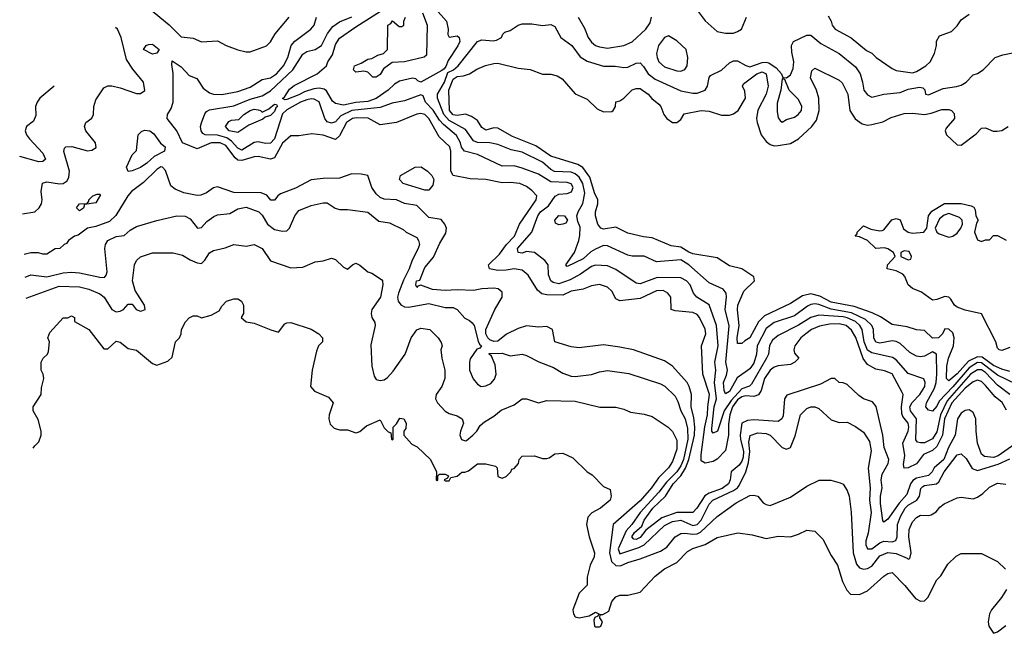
# Model space of a CAD drawing. Header units: inches. Extents: x 2348352 to 2479776, y 460422 to 613655.
# Tile 14 of 256: x 2374316 to 2379163, y 475774 to 478797. Entities that reach past the tile are written whole.
import ezdxf

# ---------------------------------------------------------------- set-up
doc = ezdxf.new("R2010")
doc.units = ezdxf.units.IN
doc.header["$MEASUREMENT"] = 0
doc.layers.add('C3477', color=7, linetype='Continuous')

msp = doc.modelspace()

# ---------------------------------------------------------------- linework, layer by layer
at = {"layer": 'C3477', "color": 4}
for points, elevation in [([(2374950, 478855.5), (2375051.9, 478771.9), (2375110, 478712.7), (2375170, 478706.4), (2375210, 478688.4), (2375290, 478693.4), (2375331.3, 478670), (2375390, 478648), (2375430, 478638), (2375450, 478639.1), (2375531.3, 478668.7), (2375550, 478687.3), (2375573, 478727), (2375642.4, 478810)], 124), ([(2376362.4, 478850), (2376416.3, 478790), (2376424.4, 478750), (2376423.8, 478723.8), (2376430, 478711.3), (2376470, 478717.3), (2376478.8, 478710), (2376481.6, 478690), (2376472.5, 478667.5), (2376424.3, 478595.7), (2376413.4, 478566.6), (2376405.8, 478554.2), (2376393.7, 478546.3), (2376290, 478489.7), (2376275.5, 478495.5), (2376265.6, 478505.6), (2376250, 478509.3), (2376186.2, 478493.8), (2376160.3, 478479.7), (2376130, 478449.5), (2376071.2, 478408.8), (2376030, 478393.3), (2375970, 478388.9), (2375910, 478375.1), (2375870, 478383.6), (2375855.8, 478395.8), (2375826.1, 478446.1), (2375815.2, 478455.2), (2375790, 478459.8), (2375763.4, 478456.6), (2375717.7, 478442.3), (2375690, 478426.3), (2375630, 478403), (2375622, 478402), (2375608.7, 478408.7), (2375620.7, 478419.3), (2375644.5, 478455.5), (2375666.8, 478473.2), (2375779.3, 478530), (2375825.2, 478570), (2375832.7, 478590), (2375855.4, 478624.6), (2375870, 478674), (2375890, 478705.5), (2375970, 478762.6), (2376140.9, 478870)], 108), ([(2377630.8, 478870), (2377690, 478790.8), (2377750, 478738), (2377790, 478731), (2377830, 478731), (2377850, 478738), (2377869, 478751), (2377893.2, 478810)], 112), ([(2379173.9, 476873.9), (2379151.8, 476911.8), (2379118.4, 476938.4), (2379070, 476995.6), (2379050, 477014), (2379030, 477021.6), (2379010, 477012.6), (2378970, 476982.5), (2378904.2, 476910), (2378868.7, 476831.3), (2378858.7, 476750), (2378830, 476695.1), (2378810, 476674.7), (2378765.4, 476654.6), (2378730, 476608.6), (2378690, 476588.7), (2378670, 476587.3), (2378666.3, 476606.3), (2378673.3, 476650), (2378664, 476710), (2378689.8, 476770), (2378692.9, 476790), (2378689.7, 476810), (2378662.8, 476842.8), (2378657.6, 476857.6), (2378656.8, 476890), (2378664.2, 476950), (2378660.1, 476960.1), (2378610, 477051.6), (2378573.4, 477066.6), (2378530, 477075.6), (2378490, 477097.6), (2378467.9, 477127.9), (2378431.9, 477231.9), (2378410, 477267.6), (2378383.7, 477290), (2378350, 477299.3), (2378302.6, 477297.4), (2378252.4, 477287.6), (2378213.4, 477270), (2378184.9, 477250), (2378160.7, 477230), (2378130.8, 477190), (2378126, 477170), (2378130, 477154), (2378151.3, 477130), (2378132, 477110), (2378110, 477099), (2378050, 477092), (2378030, 477085.1), (2378010, 477069.6), (2377982.7, 477030), (2377965.2, 476970), (2377951.9, 476948.1), (2377930, 476940.3), (2377890, 476944.6), (2377870, 476939.8), (2377850, 476924), (2377825, 476890), (2377812.3, 476850), (2377805, 476805), (2377804.4, 476750), (2377790, 476675.3), (2377750, 476632), (2377730, 476620.7), (2377690, 476612.7), (2377670, 476624), (2377670, 476654), (2377688.8, 476791.2), (2377702, 476850), (2377702.7, 476890), (2377711.6, 476950), (2377678, 477050), (2377671.5, 477190), (2377692.6, 477250), (2377690, 477273.2), (2377662.9, 477330), (2377650, 477344.5), (2377630, 477355.1), (2377542.9, 477362.9), (2377522, 477370), (2377520.7, 477430), (2377506.6, 477450), (2377483.3, 477463.3), (2377450, 477462), (2377370, 477424.2), (2377270, 477412), (2377250, 477421.2), (2377230, 477459.3), (2377210, 477479.5), (2377170, 477492), (2377130, 477485.1), (2377090, 477469.7), (2377030, 477459.7), (2376990, 477440.5), (2376910, 477441), (2376886.6, 477446.6), (2376864.8, 477464.7), (2376818.3, 477538.3), (2376790, 477563.7), (2376750, 477569.6), (2376710, 477562.7), (2376670, 477562), (2376628, 477570), (2376624, 477590), (2376678.4, 477641.6), (2376711.5, 477690), (2376751.1, 477730), (2376776.1, 477790), (2376857.6, 477910), (2376862, 477930), (2376836.3, 477956.3), (2376810, 477975.1), (2376778, 477990), (2376730, 477995.1), (2376690, 477993.6), (2376610.5, 478009.5), (2376533.6, 478013.6), (2376450, 478029.2), (2376438.4, 478050), (2376437.3, 478150), (2376432.8, 478170), (2376380.7, 478220.7), (2376330, 478309.6), (2376310, 478329.6), (2376290, 478335.1), (2376270, 478331.1), (2376170, 478289.7), (2376090, 478279), (2376031.1, 478311.1), (2375974.3, 478314.3), (2375954.8, 478310), (2375924.2, 478290), (2375890, 478225.2), (2375870, 478207.3), (2375810, 478227.3), (2375754.2, 478234.2), (2375690, 478225.6), (2375650, 478225.2), (2375610, 478189.5), (2375570, 478116), (2375550, 478109.6), (2375490, 478123.1), (2375470, 478121.5), (2375410, 478103.9), (2375390, 478105.2), (2375376, 478116), (2375330, 478176.4), (2375302, 478190), (2375258, 478190), (2375190, 478161.2), (2375117.2, 478190), (2375090, 478248.7), (2375041.2, 478310), (2375043.7, 478330), (2375060.8, 478359.2), (2375071.4, 478391.4), (2375071.7, 478531.7), (2375064.5, 478575.5), (2375066, 478594), (2375110, 478565.5), (2375150, 478522.8), (2375187.5, 478507.5), (2375219.1, 478459.1), (2375250, 478437.3), (2375270.5, 478430.5), (2375310, 478428.2), (2375390, 478443.8), (2375450, 478465.3), (2375510, 478503.1), (2375550, 478510.3), (2375580.5, 478530), (2375615.1, 478570), (2375635.4, 478610), (2375651.8, 478670), (2375670, 478690.4), (2375749.7, 478750.3), (2375765.1, 478770), (2375777, 478810)], 116), ([(2379189.8, 476949.8), (2379130, 476995.8), (2379070, 477058.2), (2379050, 477071.7), (2379030, 477072.7), (2378995.8, 477050), (2378881, 476919), (2378849.3, 476850), (2378830, 476766), (2378810, 476731.8), (2378770, 476711.8), (2378750, 476712.3), (2378735.5, 476715.5), (2378726.5, 476726.5), (2378730.9, 476830), (2378701.1, 476870), (2378698.5, 476890), (2378709.1, 476910.9), (2378746.3, 476950), (2378771.2, 476990), (2378773.6, 477010), (2378767.2, 477027.2), (2378690, 477054.5), (2378630, 477120.7), (2378612.2, 477132.2), (2378510, 477155.1), (2378490, 477169.7), (2378473.6, 477210), (2378462.3, 477270), (2378451.1, 477290), (2378429.7, 477310), (2378390, 477328.9), (2378370, 477333.6), (2378250, 477341.7), (2378210, 477329.7), (2378150, 477292.6), (2378050, 477240.7), (2378022, 477218), (2378007.5, 477192.5), (2378001.1, 477150), (2377991.8, 477130), (2377918.9, 477001.1), (2377908.8, 476991.2), (2377870, 476979.1), (2377818.9, 476921.1), (2377784.4, 476870), (2377750.3, 476770), (2377730, 476759.5), (2377722.4, 476770), (2377722.8, 476782.8), (2377735.1, 476890), (2377745.5, 476930), (2377735.9, 477010), (2377742, 477070), (2377737.4, 477110), (2377754.7, 477190), (2377746, 477290), (2377710, 477392.7), (2377649, 477430), (2377632.7, 477450), (2377617, 477490), (2377598, 477510), (2377570, 477525.6), (2377453.5, 477526.5), (2377370, 477496.2), (2377350, 477498.4), (2377250, 477566.6), (2377210, 477583.7), (2377150, 477587.3), (2377130, 477580.5), (2377077.1, 477542.9), (2377025.2, 477514.7), (2376970, 477496), (2376942, 477502), (2376931, 477511), (2376919.5, 477540.5), (2376918, 477590), (2376901.2, 477610), (2376849.6, 477649.6), (2376810, 477655.1), (2376790, 477647.6), (2376770, 477649.5), (2376767, 477670), (2376837, 477750), (2376866, 477830), (2376879.5, 477850), (2376919.3, 477880.7), (2376951.8, 477928.2), (2376970, 477937.3), (2377010, 477940.5), (2377031.5, 477948.5), (2377040.9, 477970), (2377030, 477989), (2377010, 477995.1), (2376930, 477998.4), (2376870, 478035.6), (2376790, 478065.6), (2376750, 478077.6), (2376690, 478076.2), (2376570, 478133.6), (2376505.2, 478150), (2376490, 478169), (2376485.1, 478190), (2376466.7, 478226.7), (2376401.4, 478281.4), (2376382.5, 478302.5), (2376351.3, 478351.3), (2376313.6, 478390), (2376301.2, 478421.2), (2376290, 478426.6), (2376210, 478397), (2376150, 478385.6), (2376090, 478364.2), (2375950, 478348.9), (2375896.1, 478323.9), (2375870, 478293.6), (2375850, 478286.6), (2375830, 478293.6), (2375817.4, 478310), (2375790, 478392.7), (2375764.8, 478404.8), (2375750, 478407), (2375730, 478401.6), (2375698.8, 478390), (2375630, 478353.5), (2375610, 478333.3), (2375570.2, 478210), (2375550, 478188), (2375526.3, 478186.3), (2375490, 478194.5), (2375470, 478192), (2375410, 478154), (2375390, 478163.6), (2375358.8, 478198.8), (2375334.7, 478214.7), (2375290, 478228.2), (2375229.1, 478229.1), (2375216.6, 478236.6), (2375208.9, 478248.9), (2375206.4, 478270), (2375210.7, 478289.3), (2375226.7, 478333.3), (2375235.3, 478344.7), (2375250, 478352.4), (2375370, 478372.9), (2375450, 478404.9), (2375510, 478422.4), (2375550, 478446), (2375660.5, 478550), (2375710, 478627.7), (2375730, 478640.4), (2375770, 478650.5), (2375800.9, 478670), (2375831, 478729), (2375856.4, 478763.6), (2375890, 478786.7), (2375950, 478810.4)], 112), ([(2376298, 478830), (2376321.3, 478770), (2376318.2, 478621.8), (2376307.1, 478612.9), (2376210.4, 478589.6), (2376150, 478586.6), (2376105.8, 478554.2), (2376090, 478526.6), (2376070, 478513.2), (2376054.6, 478514.6), (2376030, 478539), (2376010, 478544), (2375970, 478539), (2375959, 478550), (2375964, 478570), (2375997.2, 478582.8), (2376030, 478602.8), (2376050, 478606), (2376078, 478622), (2376106, 478630), (2376126, 478650), (2376128.7, 478770), (2376142, 478778), (2376150.6, 478790.6), (2376183.6, 478763.6), (2376196.4, 478763.6), (2376206, 478770), (2376206, 478790), (2376215.3, 478810)], 104), ([(2377064.7, 478810), (2377095.5, 478755.5), (2377113.4, 478710), (2377130, 478686.8), (2377150, 478670.6), (2377170, 478663), (2377210, 478657.1), (2377290, 478670.5), (2377330, 478687.7), (2377398, 478750), (2377418.9, 478781.1), (2377426.6, 478810)], 112), ([(2378295.3, 478815.3), (2378310.6, 478790), (2378314.8, 478770), (2378330.5, 478750.5), (2378408.1, 478708.1), (2378484.5, 478644.5), (2378510, 478631.3), (2378531.3, 478610), (2378610, 478556), (2378630, 478547.3), (2378710, 478534.8), (2378730, 478542), (2378777.2, 478570), (2378797.2, 478590), (2378819, 478630), (2378828.7, 478670), (2378828.9, 478691.1), (2378843.1, 478716.9), (2378902, 478738), (2378930, 478766), (2378950, 478796), (2378990, 478824.7)], 112), ([(2374328.8, 477840.4), (2374390, 477850.5), (2374412, 477870), (2374423.7, 477890), (2374426.6, 477910), (2374420.7, 477950), (2374427.6, 477992.4), (2374450, 477998), (2374511.7, 477988.3), (2374530, 477990.6), (2374550, 478002.8), (2374558, 478022), (2374560.7, 478050), (2374532.7, 478147.3), (2374536, 478164), (2374542, 478170), (2374572.3, 478172.3), (2374650, 478150.7), (2374670, 478154.8), (2374691.9, 478168.1), (2374689.2, 478190), (2374641.2, 478250), (2374634, 478270), (2374642, 478290), (2374670, 478312), (2374679, 478330), (2374681.2, 478370), (2374690, 478402), (2374730, 478461), (2374749.5, 478470.5), (2374770, 478470.5), (2374810, 478461.6), (2374890, 478433.4), (2374910, 478434), (2374931.4, 478448.6), (2374924.5, 478490), (2374873.2, 478553.2), (2374841.6, 478601.6), (2374816, 478710), (2374796.5, 478750), (2374788, 478759.3)], 124), ([(2379221, 477001), (2379130, 477045.6), (2379050, 477106.6), (2379030, 477108.2), (2378990, 477082), (2378910, 476988.2), (2378841.7, 476918.3), (2378830, 476892.7), (2378809.2, 476869.2), (2378790, 476874), (2378777.2, 476890), (2378779.5, 476910), (2378818.3, 476981.7), (2378826.8, 477010), (2378831, 477051), (2378828.7, 477150), (2378810, 477161.2), (2378770, 477139), (2378750, 477136), (2378730, 477139.3), (2378698, 477158), (2378650, 477202), (2378630, 477211.6), (2378610, 477215.6), (2378550, 477203.5), (2378530, 477207.8), (2378520.5, 477230), (2378518.9, 477270), (2378511.3, 477290), (2378479.4, 477319.4), (2378410, 477352.2), (2378310, 477371.4), (2378250, 477394.2), (2378230, 477397.2), (2378210, 477394.3), (2378193.9, 477386.1), (2378130, 477338.3), (2378030, 477304.7), (2377990, 477275.6), (2377946.3, 477190), (2377943.1, 477150), (2377930, 477104.5), (2377910, 477077.6), (2377847.1, 477032.9), (2377810, 476964.5), (2377790, 476953.2), (2377783, 476970), (2377779.6, 477010), (2377794.7, 477045.3), (2377799.7, 477070), (2377792.6, 477110), (2377808.5, 477288.5), (2377788, 477370), (2377795.1, 477430), (2377792.7, 477450), (2377779, 477470), (2377710, 477500.9), (2377609.3, 477590), (2377570, 477613.6), (2377450, 477603.6), (2377390, 477632.3), (2377330, 477631.8), (2377310, 477636.2), (2377210, 477683.7), (2377190, 477684.5), (2377150, 477667.3), (2377126.9, 477653.1), (2377090, 477619.5), (2377010, 477581.2), (2377004.5, 477590), (2377046.6, 477650), (2377068.9, 477708.9), (2377073.2, 477733.2), (2377075.3, 477775.3), (2377063.1, 477803.1), (2377059, 477830), (2377065.2, 477850), (2377088.5, 477891.5), (2377097, 477943), (2377087.8, 477990), (2377070, 478020.4), (2377050, 478038), (2377030, 478046.4), (2376949, 478049), (2376930, 478059.7), (2376890, 478095.1), (2376790, 478143.6), (2376735.6, 478155.6), (2376670, 478181.6), (2376629.7, 478189.7), (2376570, 478192.4), (2376550, 478200.5), (2376510, 478256.2), (2376430, 478301.1), (2376404.4, 478330), (2376373, 478410), (2376372.6, 478430), (2376406.2, 478490), (2376423.7, 478536.3), (2376450.5, 478549.5), (2376474.3, 478570), (2376569.8, 478690.2), (2376590, 478698.3), (2376647, 478693), (2376663.2, 478696.8), (2376688, 478710), (2376694, 478726), (2376704.7, 478735.3), (2376730, 478744), (2376770, 478770.4), (2376790, 478775.8), (2376836.1, 478776.1), (2376890, 478767.7), (2376930, 478774), (2376950, 478762.8), (2376978.8, 478710), (2377033, 478670), (2377074.4, 478614.4), (2377110, 478593), (2377190, 478568), (2377247.9, 478567.9), (2377290, 478562), (2377310, 478563.8), (2377350, 478582), (2377370, 478584), (2377387, 478567), (2377410.3, 478530.3), (2377443.6, 478503.6), (2377570, 478446), (2377630, 478434.9), (2377650, 478435.5), (2377689.5, 478450.5), (2377701.2, 478470), (2377710, 478512), (2377717.2, 478522.8), (2377770, 478548), (2377810, 478584.9), (2377830, 478594.9), (2377850, 478594.4), (2377890, 478570.5), (2377910, 478565.3), (2377970, 478586), (2377990, 478588), (2378004.2, 478584.2), (2378039.3, 478559.3), (2378066, 478530), (2378072, 478512), (2378090, 478511.3), (2378110, 478524.7), (2378124.1, 478555.9), (2378127, 478590), (2378116.6, 478636.6), (2378115.1, 478670), (2378124.5, 478690), (2378190, 478720.7), (2378210, 478721), (2378259.3, 478679.3), (2378350, 478630.5), (2378430, 478565.5), (2378452.4, 478530), (2378464.9, 478490), (2378471, 478450), (2378490, 478426), (2378510, 478416), (2378569.1, 478430.9), (2378650, 478438.4), (2378690, 478454), (2378744.7, 478464.7), (2378762, 478462), (2378771.6, 478451.6), (2378774, 478430), (2378790, 478427.3), (2378861.5, 478458.5), (2378927.1, 478467.1), (2378950, 478474.8), (2378975.3, 478490), (2379010, 478524.7), (2379030, 478531.3), (2379058, 478550), (2379118, 478610), (2379155.5, 478624.5), (2379230, 478638.8)], 108), ([(2379190, 477064), (2379150, 477075.3), (2379110, 477093.8), (2379053.9, 477133.9), (2379030, 477136.1), (2378986, 477114), (2378930, 477052.6), (2378890, 477018), (2378878, 477030), (2378879.2, 477090), (2378888.7, 477130), (2378911.9, 477190), (2378915.4, 477230), (2378910, 477254), (2378890, 477272.7), (2378870, 477274), (2378858, 477250), (2378838.8, 477230), (2378810, 477228.3), (2378770, 477265.2), (2378730, 477269.2), (2378684.1, 477284.1), (2378610, 477295.1), (2378553.6, 477333.6), (2378512.3, 477352.3), (2378423.5, 477383.5), (2378310, 477406), (2378255.4, 477435.4), (2378210, 477446.2), (2378170, 477436), (2378110, 477398.4), (2377982.5, 477337.5), (2377952, 477307.9), (2377910, 477229.6), (2377884.7, 477215.3), (2377870, 477201.2), (2377850, 477202), (2377848, 477230), (2377857.6, 477290), (2377848.5, 477368.4), (2377851.1, 477390), (2377881, 477459), (2377932.7, 477510), (2377929, 477530), (2377870, 477569.3), (2377810, 477584), (2377750, 477624), (2377630, 477643.9), (2377610, 477651), (2377570, 477676.4), (2377523.1, 477683.1), (2377430, 477721.6), (2377386.7, 477726.7), (2377310, 477745.6), (2377250, 477774.5), (2377190, 477764.4), (2377176, 477770), (2377161, 477790), (2377149.8, 477830), (2377149.8, 477850.3), (2377162, 477890), (2377162, 477910), (2377144.7, 477944.7), (2377122, 478022), (2377088.5, 478068.5), (2377063.3, 478083.3), (2376930, 478125.1), (2376855.9, 478175.9), (2376742.2, 478222.2), (2376670, 478262.9), (2376650, 478264.5), (2376610, 478252.3), (2376590, 478265.2), (2376570, 478300.9), (2376540.5, 478320.5), (2376510, 478331.8), (2376470, 478325.7), (2376450, 478328.7), (2376431.2, 478350), (2376427.6, 478450), (2376450, 478503.7), (2376470, 478517.3), (2376500.2, 478519.8), (2376530, 478530.7), (2376566, 478554), (2376608.2, 478571.8), (2376650, 478580.4), (2376670, 478582.4), (2376770, 478558.8), (2376829.1, 478550.9), (2376890, 478528), (2376930, 478528.5), (2376961.1, 478521.1), (2376985.9, 478505.8), (2377050, 478432), (2377110, 478404.7), (2377158, 478358), (2377190, 478342.8), (2377230, 478344.7), (2377238, 478350), (2377248, 478370), (2377250, 478392), (2377270, 478398), (2377290, 478411), (2377330, 478451), (2377350, 478458), (2377370, 478458.8), (2377410, 478430.7), (2377428.2, 478408.2), (2377461.4, 478381.4), (2377471.3, 478370), (2377487.3, 478330), (2377501, 478310), (2377530, 478291), (2377550, 478291), (2377570, 478306), (2377587.2, 478332.8), (2377669.7, 478350.3), (2377710, 478346.4), (2377770, 478327.2), (2377810, 478327.4), (2377830, 478332.4), (2377851.8, 478350), (2377889.2, 478410), (2377885.6, 478445.6), (2377874, 478470), (2377879, 478481), (2377945.1, 478530), (2377970, 478540.3), (2377990.3, 478530), (2377999.5, 478470), (2377990.3, 478430), (2377948.6, 478351.4), (2377942.4, 478310), (2377946.4, 478290), (2377965.3, 478230), (2377990, 478197.1), (2378010, 478181.6), (2378030, 478175.8), (2378050, 478176.5), (2378110, 478186.4), (2378150, 478210.4), (2378214.5, 478270), (2378238, 478302), (2378251.5, 478350), (2378249.6, 478409.6), (2378238, 478450), (2378209.4, 478510), (2378214.6, 478545.4), (2378230, 478558), (2378350, 478499.1), (2378365.3, 478485.3), (2378391.8, 478430), (2378402, 478350), (2378428.6, 478308.6), (2378463.8, 478283.8), (2378490, 478277.3), (2378510, 478280.5), (2378565.4, 478294.6), (2378605.4, 478314.6), (2378670, 478334.9), (2378710, 478337.1), (2378770, 478330.4), (2378803.3, 478336.7), (2378854.4, 478354.4), (2378890, 478354.8), (2378902, 478350), (2378915.3, 478335.3), (2378918, 478310), (2378876.9, 478263.1), (2378871.3, 478250), (2378878, 478230), (2378930, 478181), (2378950, 478178.8), (2379024.7, 478235.3), (2379050, 478262), (2379070, 478264.7), (2379107.5, 478247.5), (2379127.1, 478247.1), (2379150, 478250.6), (2379181.2, 478270)], 104), ([(2374485.1, 478469.9), (2374415.3, 478410), (2374402, 478390), (2374394, 478370), (2374394.6, 478325.4), (2374383.1, 478296.9), (2374349.3, 478270.7), (2374342, 478250), (2374349, 478230), (2374364, 478210), (2374430, 478139), (2374442, 478110), (2374430, 478098), (2374410, 478097.3), (2374315.7, 478123.8)], 128), ([(2379214.1, 476705.9), (2379132.1, 476647.9), (2379110, 476640.9), (2379065.6, 476645.6), (2379050, 476657.2), (2379031.3, 476710), (2379023.6, 476770), (2379022.9, 476830), (2379010, 476861.2), (2378990, 476875.1), (2378970, 476871.8), (2378950, 476858.4), (2378932.4, 476830), (2378920.2, 476750), (2378888.6, 476690), (2378864.9, 476630), (2378818, 476590), (2378807.6, 476570), (2378790, 476551.1), (2378730, 476538.9), (2378712.5, 476527.5), (2378701.6, 476510), (2378682.8, 476457.2), (2378644.7, 476415.3), (2378590, 476336), (2378570, 476322), (2378565.2, 476330), (2378552.8, 476412.8), (2378552.9, 476450), (2378560.9, 476490), (2378556.4, 476530), (2378562, 476558), (2378590.9, 476610), (2378593.5, 476630), (2378572.1, 476690), (2378564, 476750), (2378531.7, 476891.7), (2378513.8, 476913.8), (2378470, 476929.4), (2378445.8, 476945.8), (2378390, 476999), (2378370, 477008.7), (2378350, 477009), (2378328.7, 477028.7), (2378310, 477029), (2378258.6, 477001.4), (2378092.1, 476947.9), (2378080.4, 476930), (2378074.9, 476845.1), (2378066.8, 476830), (2378050, 476818), (2377930, 476826.3), (2377898, 476822), (2377870.3, 476809.6), (2377862.7, 476750), (2377863.7, 476730), (2377879.5, 476670), (2377877.4, 476642.6), (2377870, 476621.3), (2377856.9, 476603.1), (2377818, 476570), (2377812.9, 476530), (2377804.9, 476510), (2377773.3, 476486.7), (2377710, 476464.8), (2377688.9, 476451.1), (2377649.2, 476390.8), (2377630, 476369.5), (2377550, 476369), (2377476.9, 476343.1), (2377398.6, 476281.4), (2377370, 476245.4), (2377350, 476236.9), (2377338.6, 476238.6), (2377328.5, 476250), (2377342, 476270), (2377377.8, 476302.2), (2377389.2, 476330.8), (2377432, 476390), (2377495.1, 476450), (2377532.7, 476510), (2377570, 476550.2), (2377592.8, 476587.2), (2377609.9, 476630), (2377638, 476750), (2377639.1, 476790), (2377634.9, 476834.9), (2377621.7, 476890), (2377622.3, 476950), (2377612, 476990), (2377601.5, 477010), (2377530, 477089.5), (2377490, 477117), (2377338, 477170), (2377270, 477183.7), (2377190, 477195.1), (2377070, 477181.2), (2377030, 477185.2), (2376949.4, 477209.4), (2376939, 477270), (2376910, 477286), (2376870, 477282.7), (2376810, 477289.5), (2376770, 477276.2), (2376712.1, 477247.9), (2376670, 477213.3), (2376650, 477211.1), (2376630, 477219.7), (2376619.8, 477230), (2376610.9, 477250), (2376610.8, 477270), (2376655.1, 477370), (2376691.3, 477430), (2376690, 477455.1), (2376670.9, 477470.9), (2376650, 477474.3), (2376590, 477471.2), (2376550, 477463.6), (2376470, 477466.6), (2376410, 477463.1), (2376348.4, 477468.4), (2376290, 477489.2), (2376275.3, 477484.7), (2376270, 477478), (2376265.2, 477490), (2376269.5, 477510), (2376285.6, 477514.4), (2376310, 477576), (2376352.1, 477627.9), (2376384.1, 477695.9), (2376414.2, 477745.8), (2376417.2, 477770), (2376409.2, 477790), (2376390, 477813.2), (2376330, 477822), (2376270, 477881.3), (2376210, 477891.3), (2376170, 477909.5), (2376110, 477912), (2376090, 477920.9), (2376070, 477939.3), (2376049.5, 477970), (2376028.7, 478028.7), (2375996, 478036), (2375950, 478037), (2375890, 478017), (2375810, 478015.1), (2375750, 478007.6), (2375673.4, 477966.6), (2375600.3, 477939.7), (2375586, 477930), (2375570, 477908), (2375551.3, 477908.7), (2375532, 477932), (2375504.1, 477944.1), (2375370, 477946), (2375290, 477973.2), (2375270, 477969), (2375235.6, 477944.4), (2375207, 477933), (2375190, 477931.3), (2375124.2, 477944.2), (2375081.5, 477961.5), (2375059.3, 477979.3), (2375033.4, 478053.4), (2375019, 478070), (2375010, 478072), (2374990, 478059.7), (2374925.4, 477994.6), (2374866, 477950), (2374848.7, 477930), (2374788.2, 477831.8), (2374757.2, 477802.8), (2374690, 477778), (2374650, 477769.4), (2374603.9, 477736.1), (2374586, 477730), (2374556, 477710), (2374546, 477694), (2374534, 477690), (2374514, 477670), (2374490, 477668), (2374450, 477642), (2374430, 477642), (2374408.9, 477648.9), (2374370, 477649), (2374338, 477641)], 124), ([(2374343.3, 477527.8), (2374350, 477532.3), (2374370, 477539.5), (2374449.7, 477529.7), (2374530, 477549.7), (2374570, 477554), (2374610, 477549.6), (2374710, 477527.8), (2374732.5, 477527.5), (2374741.4, 477538.6), (2374745.5, 477554.5), (2374735.3, 477670), (2374737.6, 477690), (2374750, 477709.4), (2374790, 477729.6), (2374830, 477734.5), (2374859.9, 477760.1), (2374890, 477777.4), (2374990, 477808.4), (2375088.7, 477831.3), (2375129.7, 477829.7), (2375155.6, 477815.6), (2375190.7, 477769.3), (2375210, 477773.2), (2375237.6, 477802.4), (2375271.8, 477828.2), (2375290, 477835.1), (2375350, 477842.9), (2375390, 477865.6), (2375430, 477873.3), (2375493.2, 477850), (2375510, 477833.2), (2375535.1, 477790), (2375570, 477762.7), (2375610, 477755.1), (2375630, 477756), (2375644, 477770), (2375670.7, 477830), (2375690, 477857.2), (2375750, 477881.2), (2375810, 477895.3), (2375830, 477895.3), (2375869.1, 477869.1), (2375890, 477862), (2375930, 477862), (2376030, 477849), (2376084.1, 477804.1), (2376135.5, 477795.5), (2376203.1, 477763.1), (2376218, 477750), (2376270, 477724), (2376279.3, 477710), (2376283.7, 477690), (2376278, 477670), (2376247, 477613), (2376233.3, 477570), (2376205.5, 477514.5), (2376180.5, 477450), (2376176.3, 477430), (2376178.7, 477410), (2376192.3, 477392.2), (2376210, 477382.4), (2376230, 477381.3), (2376330, 477399.5), (2376410, 477379.3), (2376450, 477379.3), (2376469.4, 477369.4), (2376506.3, 477326.3), (2376530, 477315.3), (2376543.2, 477303.2), (2376552.3, 477290), (2376572.8, 477212.8), (2376578.6, 477198.6), (2376588.7, 477190), (2376580.4, 477179.6), (2376566.6, 477173.4), (2376534, 477126), (2376529.4, 477110), (2376529.5, 477070), (2376547.3, 477027.3), (2376570, 477002), (2376588, 476990), (2376610, 476993.2), (2376635.5, 477004.5), (2376653.4, 477026.6), (2376662, 477050), (2376657.1, 477097.1), (2376639.1, 477139.1), (2376626, 477150), (2376626.8, 477153.2), (2376690, 477154.5), (2376730, 477141.2), (2376790, 477149.3), (2376810, 477142.7), (2376871.5, 477111.5), (2376943.3, 477083.3), (2376990, 477055.1), (2377030, 477040.9), (2377050, 477039.3), (2377130, 477049.4), (2377170, 477062.7), (2377210, 477069.2), (2377314.8, 477054.8), (2377470, 477003.7), (2377491.5, 476991.5), (2377542, 476942), (2377555.6, 476915.6), (2377569.6, 476870), (2377591.1, 476830), (2377603.5, 476783.5), (2377604.8, 476730), (2377583.2, 476630), (2377570, 476598.7), (2377550.7, 476570), (2377500.6, 476519.4), (2377462.3, 476470), (2377369.7, 476370), (2377329.7, 476310), (2377301.4, 476278.6), (2377262.3, 476190), (2377270, 476165.6), (2377363.4, 476196.6), (2377390.2, 476209.8), (2377490, 476304.7), (2377530, 476325.4), (2377570, 476330.8), (2377630, 476304.5), (2377650.1, 476309.9), (2377670, 476331.3), (2377710, 476409.5), (2377728.5, 476430), (2377830, 476476.8), (2377848.7, 476490), (2377857.5, 476502.5), (2377890.2, 476569.8), (2377904.1, 476615.9), (2377909.3, 476670), (2377904.7, 476715.3), (2377912.2, 476747.8), (2377950, 476762.4), (2377990, 476758.7), (2378010, 476749.4), (2378070, 476689), (2378090, 476682), (2378110, 476689), (2378133.7, 476746.3), (2378159.1, 476850), (2378190, 476881.2), (2378210, 476889.3), (2378230, 476889.2), (2378250, 476881.2), (2378310, 476825.2), (2378350, 476813.2), (2378390, 476814), (2378430, 476793.2), (2378470, 476765.2), (2378499.3, 476719.3), (2378506.8, 476673.2), (2378492.3, 476587.7), (2378501.6, 476490), (2378499.7, 476430), (2378508, 476370), (2378492.2, 476267.8), (2378481.1, 476230), (2378481.3, 476210), (2378490, 476189.5), (2378510, 476189.6), (2378550, 476220.5), (2378570, 476228.3), (2378610, 476225.4), (2378628.5, 476231.5), (2378634.6, 476250), (2378637.3, 476310), (2378651.5, 476350), (2378674.6, 476390), (2378690, 476405.4), (2378732.7, 476430), (2378745.3, 476450), (2378752.3, 476487.7), (2378762.3, 476497.7), (2378770, 476502.9), (2378829, 476511), (2378840.2, 476519.7), (2378866.7, 476570), (2378930, 476654), (2378950, 476659), (2378974.9, 476634.9), (2379005.3, 476585.3), (2379030, 476576.2), (2379132.9, 476607.1), (2379190, 476633.3)], 128), ([(2379190, 477182), (2379150, 477167.3), (2379138, 477170), (2379130, 477178), (2379121.2, 477210), (2379050, 477348), (2378970, 477366), (2378930, 477380.9), (2378917.2, 477390), (2378900.2, 477420.2), (2378889.5, 477429.5), (2378870, 477432.7), (2378830, 477418), (2378810, 477416), (2378755.1, 477455.1), (2378710, 477473.2), (2378689.3, 477490), (2378672.3, 477532.3), (2378663.2, 477543.2), (2378630, 477559), (2378586, 477570), (2378588, 477590), (2378626, 477630), (2378618, 477650), (2378590, 477668.7), (2378573.6, 477673.6), (2378530, 477669), (2378488.9, 477708.9), (2378450, 477728), (2378428, 477730), (2378438, 477742), (2378438, 477750), (2378470, 477782), (2378505.4, 477765.4), (2378550, 477756), (2378562, 477758), (2378570, 477762), (2378609.6, 477810.4), (2378630, 477817.3), (2378650, 477811.3), (2378667.3, 477767.3), (2378690, 477750.8), (2378710, 477746), (2378766, 477750), (2378782, 477770), (2378789, 477830), (2378806.3, 477853.7), (2378868.9, 477891.1), (2378950, 477891.3), (2378999.6, 477879.6), (2379012.7, 477872.7), (2379019.6, 477859.6), (2379022, 477830), (2379034, 477810), (2379025.4, 477794.6), (2379016, 477750), (2379030, 477712), (2379050, 477704.7), (2379070, 477712), (2379090, 477712), (2379110, 477734), (2379130, 477734), (2379171.6, 477711.6)], 96), ([(2374348, 477425.8), (2374510, 477483.6), (2374610, 477480.5), (2374655.3, 477470), (2374710, 477447), (2374731.6, 477430), (2374769.7, 477369.7), (2374790, 477357), (2374810, 477360.9), (2374826, 477370), (2374850, 477395.3), (2374870, 477395.3), (2374889.6, 477369.6), (2374910, 477360.9), (2374917.5, 477362.5), (2374934, 477370), (2374930.8, 477390), (2374883.5, 477463.5), (2374870.7, 477510), (2374881, 477590), (2374891.3, 477610), (2374910, 477628.7), (2374970, 477648.7), (2375072, 477648), (2375116.5, 477636.5), (2375154.6, 477614.6), (2375190, 477599), (2375210, 477595.3), (2375227.3, 477612.7), (2375250, 477649), (2375270, 477659.3), (2375327.1, 477672.9), (2375370, 477689), (2375430, 477682), (2375470, 477689.3), (2375509.5, 477669.5), (2375550, 477609), (2375650, 477574), (2375710, 477577.2), (2375770, 477604), (2375810, 477608.7), (2375850, 477622), (2375870, 477615.3), (2375910, 477578), (2375930, 477568), (2375954, 477590), (2375970, 477598), (2375990, 477588), (2376030, 477555.3), (2376050, 477548.7), (2376096.5, 477516.5), (2376102, 477510), (2376104, 477490), (2376092, 477430), (2376049.2, 477370), (2376045.2, 477350), (2376049, 477330), (2376064.7, 477304.7), (2376065.2, 477290), (2376044.5, 477195.5), (2376049.3, 477090), (2376060.1, 477040.1), (2376070, 477024), (2376090, 477019.3), (2376110, 477022.7), (2376126, 477034), (2376154, 477066), (2376213.4, 477150), (2376242, 477230), (2376270, 477269), (2376290, 477277.2), (2376334, 477270), (2376375.3, 477230), (2376390, 477206), (2376395.3, 477190), (2376389, 477171), (2376394, 477130), (2376409, 477070), (2376408.7, 477030), (2376393.2, 476990), (2376365.2, 476950), (2376362.7, 476930), (2376372.7, 476910), (2376410, 476868.7), (2376430, 476857.2), (2376470, 476846), (2376494, 476830), (2376501.2, 476810), (2376485.1, 476770), (2376482.9, 476750), (2376490, 476729.4), (2376510, 476722), (2376515.3, 476724.7), (2376546.8, 476750), (2376566, 476770), (2376582, 476798), (2376604, 476816), (2376650, 476844), (2376686.2, 476873.8), (2376750, 476899), (2376790, 476929), (2376810, 476929), (2376870, 476909), (2376910, 476921.2), (2377050, 476917.2), (2377171.6, 476888.4), (2377250, 476888), (2377290, 476878), (2377323.1, 476863.1), (2377390, 476854), (2377430, 476842), (2377508.7, 476790), (2377530, 476768.7), (2377550, 476726), (2377550, 476682), (2377530, 476620.7), (2377509.5, 476590), (2377460.8, 476539.2), (2377426, 476490), (2377370, 476427), (2377237.2, 476310), (2377218.8, 476170), (2377228.4, 476128.4), (2377250, 476108.3), (2377274, 476106), (2377310, 476123.6), (2377370, 476140.7), (2377470, 476178.4), (2377502, 476198), (2377542, 476250), (2377570, 476266), (2377590, 476268), (2377630, 476262.7), (2377650, 476264.7), (2377667.6, 476272.4), (2377750, 476349.5), (2377843.4, 476416.6), (2377910, 476453.2), (2377930, 476455.3), (2377948.9, 476448.9), (2377976.4, 476416.4), (2377990, 476408), (2378010, 476404), (2378110, 476444), (2378190, 476499), (2378251.1, 476528.9), (2378308.9, 476528.9), (2378354.6, 476514.6), (2378370, 476508), (2378390, 476478), (2378399.3, 476450), (2378409.3, 476370.7), (2378418, 476170), (2378435.1, 476115.1), (2378450, 476097.2), (2378469.6, 476089.6), (2378490, 476093.6), (2378510, 476105.6), (2378550, 476155.1), (2378590, 476172.8), (2378630, 476166.6), (2378684.8, 476144.8), (2378690, 476139), (2378697.3, 476142.7), (2378704.9, 476170), (2378692.4, 476250), (2378694.6, 476285.4), (2378710, 476324), (2378730, 476345.2), (2378750, 476356), (2378790, 476354), (2378802, 476358), (2378827.1, 476372.9), (2378844.9, 476395.1), (2378867.5, 476412.5), (2378930, 476442), (2378950, 476444), (2379010, 476437.2), (2379030, 476444), (2379057.5, 476462.5), (2379090, 476494), (2379130, 476513.2), (2379170, 476508.7)], 132), ([(2374382.3, 476686.4), (2374390, 476698), (2374410, 476718), (2374421, 476750), (2374421, 476770), (2374407.1, 476827.1), (2374382.8, 476870), (2374382.8, 476890), (2374422, 476950), (2374423.6, 476983.6), (2374434, 477030), (2374432, 477050), (2374422, 477070), (2374422, 477110), (2374432, 477130), (2374452, 477150), (2374456.9, 477163.1), (2374462, 477210), (2374454, 477230), (2374463.6, 477256.4), (2374530, 477328), (2374552, 477328), (2374570, 477338), (2374586, 477330), (2374586, 477310), (2374655.3, 477270), (2374730, 477175.3), (2374750, 477175.3), (2374790, 477214), (2374810, 477209), (2374850, 477177.2), (2374890, 477168.7), (2374970, 477104), (2374990, 477095.3), (2375045.4, 477114.6), (2375066, 477134), (2375082, 477210), (2375102, 477230), (2375111.3, 477250), (2375112, 477270), (2375131.1, 477308.9), (2375150, 477328), (2375170, 477338), (2375190, 477338), (2375210, 477328), (2375258.8, 477341.2), (2375296.9, 477363.1), (2375310, 477386), (2375334, 477410), (2375370, 477422), (2375390, 477422), (2375408, 477410), (2375418, 477390), (2375418, 477350), (2375406, 477330), (2375430, 477308), (2375470, 477302), (2375551.6, 477268.4), (2375590, 477258), (2375621.4, 477298.6), (2375630, 477304), (2375650, 477305.2), (2375750, 477273.2), (2375788, 477250), (2375806, 477230), (2375806, 477210), (2375786, 477190), (2375776.4, 477163.6), (2375756, 477070), (2375748, 476990), (2375766.8, 476966.8), (2375836.6, 476936.6), (2375859, 476910), (2375839, 476850), (2375837.2, 476830), (2375844.1, 476804.1), (2375864.1, 476784.1), (2375890, 476777.2), (2375930, 476777.2), (2375970, 476762), (2375976.9, 476763.1), (2375990, 476768), (2376023.5, 476796.5), (2376090, 476826), (2376110, 476786), (2376130, 476766), (2376142, 476762), (2376146, 476730), (2376150, 476728), (2376154, 476730), (2376154, 476790), (2376170, 476806), (2376186.4, 476833.6), (2376206, 476830), (2376218, 476810), (2376216.4, 476783.6), (2376206, 476770), (2376206, 476750), (2376246, 476706), (2376272.5, 476692.5), (2376337.2, 476630), (2376368, 476570), (2376366, 476530), (2376370, 476526), (2376374, 476530), (2376374, 476550), (2376382, 476558), (2376410, 476558), (2376426, 476550), (2376422, 476538), (2376406, 476530), (2376410, 476526), (2376430, 476526), (2376438, 476542), (2376470, 476548), (2376492.7, 476567.3), (2376507.3, 476567.3), (2376525.4, 476574.6), (2376570, 476609), (2376610, 476609), (2376658, 476598), (2376666, 476590), (2376670, 476546), (2376690, 476538), (2376710, 476546), (2376734, 476570), (2376738, 476582), (2376750, 476586), (2376772, 476610), (2376774, 476630), (2376790, 476646), (2376850, 476648), (2376890, 476635.3), (2376910, 476635.3), (2376922, 476638), (2376950, 476658), (2376990, 476662), (2377038, 476638), (2377109.3, 476569.3), (2377134.6, 476554.6), (2377190, 476498), (2377222, 476482), (2377228, 476450), (2377222, 476430), (2377175.3, 476390), (2377132.3, 476367.7), (2377113.2, 476346.8), (2377106, 476310), (2377119.5, 476250), (2377145.2, 476170), (2377144, 476150), (2377124, 476110), (2377109.2, 476050), (2377108.7, 476011.3), (2377070, 475972), (2377038.7, 475890), (2377041.6, 475870), (2377050, 475856), (2377069.6, 475849.6), (2377119.1, 475860.9), (2377150, 475878), (2377166, 475870), (2377162, 475858), (2377147.3, 475852.7), (2377142, 475838), (2377145.2, 475810), (2377150, 475805.2), (2377170, 475805.2), (2377176, 475810), (2377184.7, 475830), (2377172, 475850), (2377174, 475866), (2377186, 475866), (2377216.3, 475883.7), (2377231, 475930), (2377250, 475954), (2377270, 475962), (2377310, 475962), (2377370, 475977.2), (2377443.7, 476056.3), (2377490, 476092.3), (2377550, 476122.7), (2377603.1, 476176.9), (2377630, 476192.3), (2377690, 476212), (2377750, 476246), (2377850.9, 476269.1), (2377921, 476259), (2377990, 476241.2), (2378050, 476253.2), (2378110.9, 476249.1), (2378150, 476262), (2378190, 476282), (2378230, 476278), (2378270, 476238), (2378310, 476158), (2378342, 476110), (2378366, 476030), (2378386.8, 475986.8), (2378406.3, 475966.3), (2378450, 475965.2), (2378490, 475982.7), (2378570, 476055.3), (2378590, 476068.7), (2378610, 476074), (2378673.2, 476010), (2378725.4, 475945.4), (2378750, 475933.2), (2378770, 475934), (2378786, 475950), (2378830, 476038), (2378850, 476058), (2378885.4, 476114.6), (2378925.4, 476154.6), (2378950, 476168), (2379050, 476168), (2379130, 476128), (2379168, 476090)], 136), ([(2379173.2, 475990), (2379149.2, 475950), (2379099.3, 475890), (2379089.2, 475870), (2379082.7, 475830), (2379086, 475810), (2379110, 475774), (2379130, 475781.2), (2379170, 475812.7)], 136)]:
    msp.add_lwpolyline(points, dxfattribs=dict(at, elevation=elevation))
for points, elevation in [([(2377510, 478718), (2377490, 478708.7), (2377460.7, 478670), (2377450.6, 478630), (2377453.4, 478610), (2377462, 478590), (2377490, 478565.5), (2377550, 478544.9), (2377570, 478542.8), (2377590, 478551.3), (2377601.2, 478570), (2377605.2, 478610), (2377596, 478650), (2377550, 478693.2)], 112), ([(2374970, 478627.1), (2374925.2, 478650), (2374939, 478670), (2374950, 478675.5), (2374970, 478675.8), (2375001.6, 478650), (2374990, 478632.7)], 116), ([(2378070, 478506), (2378062, 478450), (2378045.2, 478385.2), (2378044.5, 478344.5), (2378050, 478314), (2378059.6, 478299.6), (2378070, 478292), (2378090, 478304.7), (2378130, 478316), (2378148.7, 478330), (2378164, 478350), (2378165.2, 478370), (2378150, 478404), (2378104, 478450), (2378082, 478502)], 108), ([(2375390, 478242), (2375346.6, 478250), (2375329.2, 478270), (2375344.6, 478295.4), (2375358.7, 478301.3), (2375394.9, 478305.1), (2375419.5, 478330), (2375450, 478350.3), (2375470, 478355.6), (2375490, 478353.1), (2375501, 478350), (2375510, 478341), (2375542.4, 478357.6), (2375570, 478380.5), (2375579.9, 478379.9), (2375584, 478370), (2375576.7, 478363.3), (2375570, 478345.1), (2375550, 478324.5), (2375523.5, 478316.5), (2375512.7, 478307.3), (2375443.4, 478276.6)], 108), ([(2374850, 478049.7), (2374840.9, 478070), (2374870, 478131.3), (2374890, 478152), (2374899.5, 478230), (2374914.5, 478245.5), (2374930, 478253.4), (2374956, 478250), (2374975.3, 478235.3), (2375008.5, 478188.5), (2375031.3, 478170), (2375027.7, 478150), (2374977.6, 478122.4), (2374942, 478090), (2374910, 478068.7), (2374870, 478052)], 116), ([(2376310, 477957.6), (2376203.7, 477990), (2376185.4, 478010), (2376189.7, 478030), (2376262.7, 478070), (2376291.9, 478071.9), (2376323.8, 478050), (2376343.8, 478030), (2376354, 478010), (2376350, 477981.2), (2376330, 477957.6)], 116), ([(2374610, 477855.3), (2374595.3, 477870), (2374610, 477890.6), (2374648.4, 477891.6), (2374656.4, 477903.6), (2374655.3, 477910), (2374675.3, 477930), (2374696.8, 477936.8), (2374710, 477938), (2374714, 477934), (2374690, 477895.3), (2374634, 477886), (2374630, 477869.2)], 116), ([(2376970, 477786), (2376954, 477794), (2376949.4, 477810), (2376970, 477832.7), (2376998, 477830), (2377012, 477810), (2377004.7, 477795.3), (2376990, 477789.2)], 108), ([(2378890, 477842), (2378866.4, 477833.6), (2378844, 477816), (2378822, 477770), (2378831, 477751), (2378842, 477742), (2378890, 477726), (2378910, 477731), (2378930, 477744.7), (2378949.2, 477770), (2378957.2, 477790), (2378955.3, 477810), (2378942, 477822)], 96), ([(2378670, 477658), (2378654, 477650), (2378654, 477630), (2378690, 477614), (2378702, 477618), (2378706, 477630), (2378694.6, 477654.6)], 96)]:
    msp.add_lwpolyline(points, close=True, dxfattribs=dict(at, elevation=elevation))

doc.saveas('drawing.dxf')
